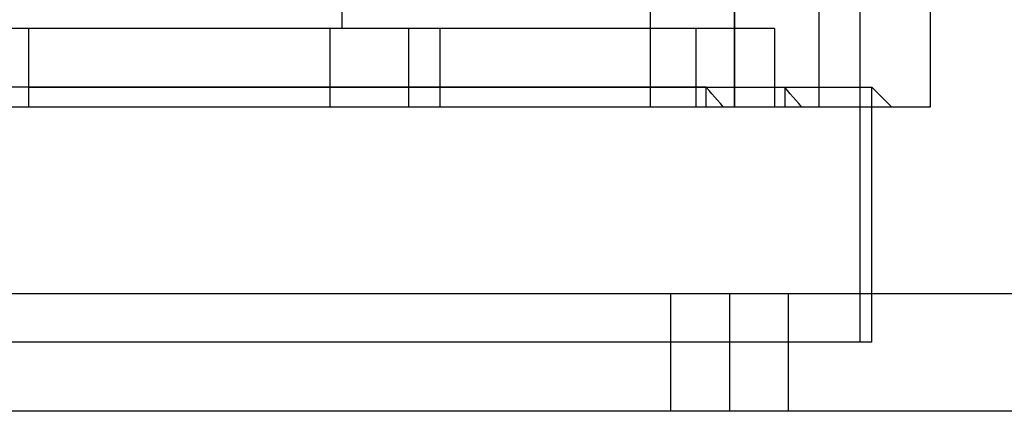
# Model space of a CAD drawing. Header units: millimetres. Extents: x -76 to 76, y -16 to 42.
# Tile 23 of 40: x 4 to 29, y 15 to 25. Entities that reach past the tile are written whole.
import ezdxf

# ---------------------------------------------------------------- set-up
doc = ezdxf.new("R2010")
doc.units = ezdxf.units.MM
doc.layers.add('MAIN-1', color=7, linetype='Continuous')
doc.layers.add('MAIN-2', color=7, linetype='Continuous')

msp = doc.modelspace()

# ---------------------------------------------------------------- linework, layer by layer
at = {"layer": 'MAIN-1'}
for p, q in [((75.5, 15), (-75.5, 15)), ((63, 15), (-63, 15))]:
    msp.add_line(p, q, dxfattribs=at)
at = {"layer": 'MAIN-2'}
for p, q in [((19.773, 37.759), (19.773, 22.759)), ((19.773, 37.759), (19.773, 22.759)), ((21.923, 22.759), (21.923, 37.759)), ((21.923, 22.759), (21.923, 37.759)), ((21.923, 22.759), (21.923, 37.759)), ((21.923, 22.759), (21.923, 37.759)), ((24.073, 37.759), (24.073, 22.759)), ((24.073, 37.759), (24.073, 22.759)), ((25.126, 16.759), (25.126, 36.759)), ((11.923, 24.759), (11.923, 29.835)), ((21.923, 26.759), (21.923, 22.759)), ((21.923, 22.759), (21.923, 26.759)), ((26.923, 22.759), (26.923, 26.759)), ((11.609, 24.759), (1.923, 24.759)), ((3.923, 24.759), (3.923, 24.759)), ((3.923, 24.759), (3.923, 22.759)), ((11.609, 24.759), (11.609, 22.759)), ((20.943, 24.759), (11.609, 24.759)), ((13.609, 24.759), (13.609, 22.759)), ((14.423, 22.759), (14.423, 24.759)), ((22.943, 24.759), (20.943, 24.759)), ((20.943, 22.759), (20.943, 24.759)), ((22.943, 24.759), (22.943, 22.759)), ((21.203, 23.257), (1.923, 23.257)), ((3.923, 23.257), (25.425, 23.257)), ((21.203, 22.759), (21.203, 23.257)), ((21.275, 23.174), (21.203, 23.257)), ((21.347, 23.091), (21.275, 23.174)), ((23.203, 23.257), (23.203, 22.759)), ((23.275, 23.174), (23.203, 23.257)), ((23.347, 23.091), (23.275, 23.174)), ((25.425, 16.759), (25.425, 23.257)), ((25.923, 22.759), (25.425, 23.257)), ((21.419, 23.008), (21.347, 23.091)), ((21.491, 22.925), (21.419, 23.008)), ((21.563, 22.842), (21.491, 22.925)), ((23.419, 23.008), (23.347, 23.091)), ((23.491, 22.925), (23.419, 23.008)), ((23.563, 22.842), (23.491, 22.925)), ((-18.077, 22.759), (21.923, 22.759)), ((1.923, 22.759), (11.609, 22.759)), ((3.923, 22.759), (3.923, 22.759)), ((3.923, 22.759), (3.923, 22.759)), ((11.609, 22.759), (20.943, 22.759)), ((20.943, 22.759), (22.943, 22.759)), ((21.635, 22.759), (21.563, 22.842)), ((21.923, 22.759), (26.923, 22.759)), ((23.635, 22.759), (23.563, 22.842)), ((26.923, 22.759), (26.923, 22.759)), ((-75.5, 18), (75.5, 18)), ((20.3, 15), (20.3, 18)), ((21.8, 18), (21.8, 15)), ((21.8, 18), (21.8, 15)), ((23.3, 15), (23.3, 18)), ((25.425, 16.759), (1.923, 16.759))]:
    msp.add_line(p, q, dxfattribs=at)

doc.saveas('drawing.dxf')
